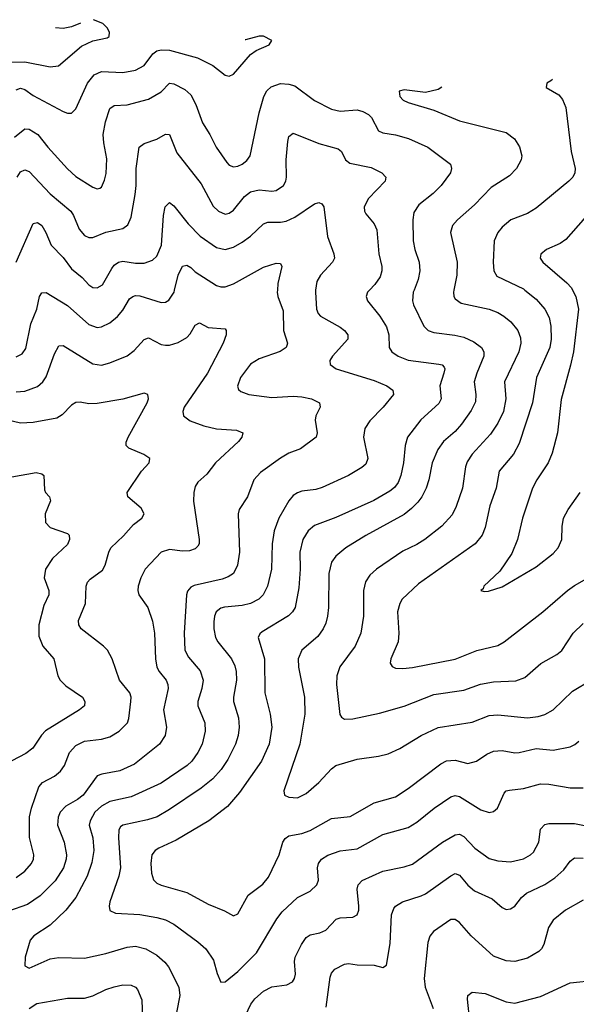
# Model space of a CAD drawing. Header units: inches. Extents: x 501419 to 657765, y 482282 to 547532.
# Tile 55 of 225: x 555926 to 558539, y 536649 to 541268. Entities that reach past the tile are written whole.
import ezdxf

# ---------------------------------------------------------------- set-up
doc = ezdxf.new("R2010")
doc.units = ezdxf.units.IN
doc.header["$MEASUREMENT"] = 0
doc.layers.add('A5553', color=7, linetype='Continuous')
doc.layers.add('A5554', color=7, linetype='Continuous')

msp = doc.modelspace()

# ---------------------------------------------------------------- linework, layer by layer
at = {"layer": 'A5553', "color": 6}
for points, elevation in [([(555910, 539687), (555938.6, 539701.4), (555954.8, 539725.2), (555978.2, 539841.8), (556005.9, 539910), (556019.8, 539970), (556030, 539986.3), (556050, 539988.1), (556150, 539928.1), (556250, 539838.1), (556290, 539824.7), (556310, 539826.8), (556350, 539846.7), (556384.6, 539875.4), (556410, 539905.5), (556442, 539958), (556456.9, 539970), (556470, 539974.7), (556490, 539973.5), (556590, 539941.2), (556610, 539943), (556626.9, 539953.1), (556650.8, 539989.2), (556653.4, 540000)], 3500), ([(557135.4, 540000), (557134.8, 539990), (557137.3, 539970), (557163, 539903), (557164.4, 539810), (557183.8, 539750), (557180.4, 539739.6), (557176.5, 539730), (557148, 539712), (557050, 539677.5), (557010, 539652.1), (556963, 539590), (556948.5, 539548.5), (556953.2, 539533.2), (556963.6, 539523.6), (557002, 539510), (557110, 539496.1), (557210, 539502.1), (557250, 539499.3), (557295.4, 539490), (557332.9, 539470), (557336.6, 539450), (557315.7, 539410), (557312.7, 539390), (557322.8, 539330), (557317.7, 539310), (557244.5, 539255.5), (557190, 539234.1), (557150, 539210.8), (557056.5, 539143.5), (557025.7, 539110), (556995.3, 539030), (556956.5, 538970), (556950.8, 538950), (556958.2, 538770), (556948.7, 538710), (556929.5, 538670.5), (556905, 538655), (556875.7, 538644.3), (556745.8, 538614.2), (556730, 538606.3), (556713.1, 538586.9), (556708.7, 538570), (556698, 538390), (556702, 538310), (556717.7, 538277.7), (556773.9, 538213.9), (556787.1, 538170), (556780.9, 538130), (556763, 538070), (556762.3, 538050), (556795.2, 537970), (556797.3, 537930), (556782.2, 537870), (556762.9, 537830), (556734, 537790), (556712, 537770), (556590, 537686.4), (556450, 537622.5), (556350, 537600.2), (556310, 537578.5), (556279.5, 537550), (556256.2, 537510), (556252.4, 537490), (556269.9, 537429.9), (556274.7, 537370), (556265.2, 537314.8), (556243.4, 537250), (556189.3, 537150.7), (556142.7, 537090), (556070, 537021.1), (555993, 536970), (555975.1, 536950), (555951.8, 536870), (555949.8, 536829.8), (555970, 536818.3), (556070, 536863.1), (556110, 536868.2), (556230, 536866.3), (556330, 536886.8), (556430, 536917.8), (556470, 536921.1), (556518.7, 536910), (556570, 536880.3), (556607.5, 536847.5), (556624.4, 536824.4), (556673, 536730), (556677.5, 536690), (556662, 536610)], 3500), ([(557315.2, 540000), (557313.9, 539990), (557319.1, 539910), (557326.3, 539890), (557337.6, 539877.6), (557430, 539825.6), (557451.2, 539810), (557466.6, 539790), (557466.1, 539770), (557394.2, 539690), (557382.3, 539670), (557383, 539650), (557411.6, 539630), (557590, 539575.1), (557649.7, 539550), (557677.4, 539530), (557680.5, 539510), (557631.8, 539450), (557570, 539386.7), (557545.4, 539350), (557539.3, 539310), (557560.6, 539210), (557550, 539183.2), (557532.2, 539167.8), (557470, 539130.6), (557345.9, 539074.1), (557315.5, 539064.5), (557250, 539055.9), (557230, 539049.3), (557210, 539035.7), (557189, 539011), (557142.9, 538930), (557120, 538870), (557110.8, 538810), (557108.3, 538690), (557089.6, 538610.4), (557069.2, 538570), (557049, 538550), (557010, 538529.5), (556970, 538520.2), (556887.6, 538512.4), (556870, 538507), (556848.9, 538490), (556840.5, 538470), (556836.8, 538443.2), (556837.5, 538410), (556845.2, 538370), (556856, 538350), (556920.3, 538270), (556936.3, 538236.3), (556942.7, 538210), (556943.2, 538170), (556929.4, 538090), (556930.2, 538070.2), (556952.7, 537992.7), (556956.5, 537950), (556951.4, 537910), (556939.6, 537870), (556903.1, 537796.9), (556871.5, 537750), (556833.2, 537706.8), (556777.4, 537662.6), (556630, 537563.4), (556571, 537529), (556526, 537514), (556409.9, 537490.1), (556399.1, 537480.9), (556391.7, 537468.3), (556389.4, 537430.6), (556400.1, 537290), (556391.5, 537250), (556350, 537130), (556346.5, 537110), (556349.4, 537089.4), (556376, 537076), (556490, 537070.9), (556570, 537056.7), (556610, 537044.9), (556650, 537024.8), (556762.8, 536942.8), (556799.7, 536910), (556835.6, 536855.6), (556853, 536793), (556870, 536753.6), (556890, 536753.9), (556950, 536803.5), (557037.4, 536890), (557132.6, 537050), (557157.8, 537082.2), (557230, 537150.5), (557290, 537179.9), (557320.6, 537210), (557328, 537232), (557324.6, 537290), (557328, 537310), (557342.9, 537330), (557371.8, 537348.2), (557430, 537368.4), (557510, 537377.7), (557630, 537446.3), (557750, 537477.9), (557790, 537503.5), (557871.8, 537570), (557950, 537622.8), (557970, 537628.1), (557990, 537624.4), (558090, 537560.8), (558130, 537549.1), (558150, 537553.4), (558168.2, 537570), (558200.5, 537639.5), (558210, 537650), (558225.6, 537654.4), (558290, 537660.9), (558370, 537683.2), (558410, 537681.9), (558510, 537665), (558570, 537665.3)], 3600), ([(557567.7, 540000), (557557.9, 539990), (557551.9, 539970), (557559.2, 539950), (557616.6, 539876.6), (557647.5, 539827.5), (557659.3, 539790), (557659.6, 539730), (557672.1, 539710), (557702.9, 539690), (557750, 539670.8), (557892.8, 539652.8), (557908.4, 539648.4), (557917.6, 539637.6), (557921, 539630), (557916.5, 539610), (557897.8, 539550), (557903.7, 539490), (557892.7, 539467.3), (557809.6, 539390.4), (557746.8, 539310), (557734.7, 539270), (557727.4, 539190), (557715.7, 539130), (557702.6, 539097.4), (557685.8, 539074.2), (557664, 539056), (557588.1, 539011.9), (557410, 538932.7), (557310, 538895.8), (557280.8, 538870), (557254.8, 538830), (557240.6, 538770), (557243.1, 538690), (557236.9, 538603.1), (557218.3, 538510), (557206.4, 538490), (557188.2, 538471.8), (557063.7, 538396.4), (557053, 538387), (557045.8, 538370), (557075.7, 538270), (557076.6, 538110), (557102.5, 538010), (557108.9, 537950), (557096.6, 537870), (557061.5, 537790), (556957.7, 537642.3), (556902.2, 537577.8), (556814.4, 537510), (556660.2, 537419.8), (556578.8, 537381.2), (556562.5, 537370), (556547.1, 537350), (556541, 537310), (556544.8, 537264.8), (556553.8, 537233.8), (556570, 537217.5), (556590, 537207.9), (556710, 537174.1), (556810, 537118.2), (556886.9, 537086.9), (556930, 537063.8), (556950, 537073.2), (556999.2, 537160.8), (557066.6, 537213.4), (557093.8, 537246.2), (557143.3, 537350), (557161.1, 537410), (557172.3, 537427.7), (557190, 537439.7), (557250, 537450.8), (557290, 537465.2), (557390, 537521), (557477.4, 537530), (557590, 537594.5), (557690, 537622.6), (557750, 537660.9), (557903.3, 537776.7), (557930, 537791.2), (557970, 537793.7), (558030, 537779.4), (558070, 537789.4), (558117.8, 537822.2), (558150, 537836.7), (558190, 537839.9), (558250, 537829.5), (558270, 537830.6), (558350, 537849.3), (558430, 537840.6), (558510, 537857.3), (558532.1, 537868), (558550, 537884.1)], 3700), ([(557777, 540000), (557773.1, 539990), (557769.7, 539950), (557774.9, 539930), (557823.4, 539830), (557843.1, 539810), (557870, 539800.7), (557968.7, 539788.7), (558010, 539778.4), (558056.9, 539756.9), (558092.8, 539730), (558104.1, 539710), (558104.9, 539690), (558071, 539610), (558059.8, 539570), (558066.9, 539510), (558064.6, 539475.4), (558045.6, 539434.4), (558000.2, 539370), (557970, 539336.9), (557914.9, 539290), (557888.4, 539251.6), (557862.7, 539190), (557846.7, 539110), (557833.6, 539070), (557813.6, 539030), (557794.6, 539005.4), (557765.4, 538974.6), (557730, 538947.3), (557550, 538849.1), (557456.4, 538790), (557410, 538750.9), (557390, 538723.8), (557376.4, 538670), (557375.5, 538510), (557371.5, 538470), (557362.4, 538437.6), (557350, 538409.9), (557324.9, 538375.1), (557249.7, 538310), (557233.8, 538270), (557235.2, 538230), (557262.7, 538090), (557265.1, 538010), (557241.6, 537870), (557165.1, 537650), (557168.8, 537630), (557190, 537620.1), (557230, 537618.5), (557270, 537637.4), (557330, 537689.6), (557390, 537754.5), (557410, 537769.5), (557510, 537798.5), (557610, 537812.5), (557655.7, 537824.3), (557710, 537848.5), (557810, 537910.6), (557890, 537948.2), (558050, 537973), (558130, 538004.2), (558170, 538006.6), (558310, 537993.5), (558360, 538000), (558390.9, 538009.1), (558430, 538030.8), (558521.1, 538118.9), (558610, 538170.9)], 3800), ([(557963.9, 540000), (557962, 539990), (557963.7, 539970), (557970, 539957.9), (557997.8, 539937.8), (558130.1, 539910), (558170, 539894.6), (558198, 539878), (558231.9, 539850), (558264.1, 539810), (558276.5, 539776.4), (558278.8, 539750), (558269.2, 539710), (558200.8, 539570), (558207.2, 539490), (558196.7, 539430), (558170, 539375.4), (558135.8, 539324.2), (558049.5, 539230), (558026.1, 539193.9), (558018.1, 539170), (558004.7, 539070), (557974.8, 538985.2), (557955.3, 538944.7), (557907.7, 538892.3), (557827, 538830), (557790, 538806.4), (557724.7, 538775.3), (557600.4, 538690), (557570, 538661.8), (557549.2, 538630.8), (557539.4, 538590), (557539.8, 538470), (557527.3, 538390), (557500.2, 538330), (557428, 538232), (557413.9, 538190), (557413.6, 538150), (557429.2, 538009.2), (557436.4, 537996.4), (557450, 537986.2), (557490, 537987.9), (557615.2, 538015.2), (557730, 538048), (557870, 538103.1), (558010, 538123.4), (558089.6, 538150.4), (558150, 538161.2), (558254.1, 538165.9), (558297.5, 538182.5), (558372.2, 538247.8), (558447.1, 538290), (558470.7, 538309.3), (558523.2, 538390), (558570, 538434.9)], 3900), ([(558296.3, 540000), (558350, 539956.6), (558390.2, 539910), (558410.8, 539870.8), (558419.4, 539830), (558419.8, 539770), (558414.6, 539730), (558351.1, 539588.9), (558332.2, 539470), (558270, 539279.7), (558243.2, 539230), (558175.8, 539150), (558163, 539070), (558132.9, 538987.1), (558110, 538885.9), (558096.6, 538850), (558063.5, 538810), (557797.6, 538622.4), (557721.7, 538550), (557709.8, 538530), (557699.9, 538490), (557705.8, 538390), (557701.7, 538350), (557668, 538270), (557665, 538250), (557673.6, 538233.6), (557690, 538226.2), (557724, 538224), (557770, 538229), (557970, 538268.8), (558071.7, 538308.3), (558170, 538332.2), (558200.6, 538350), (558381.2, 538490), (558496.4, 538590), (558530, 538614), (558610, 538659.3)], 4000), ([(558520.8, 540000), (558535.8, 539970), (558548.2, 539910), (558524.9, 539710), (558512, 539648), (558466.8, 539486.8), (558450.4, 539330), (558425.7, 539234.3), (558405.7, 539190), (558353.1, 539110), (558332.5, 539070), (558285.9, 538930), (558262, 538830), (558236.1, 538763.9), (558179.2, 538680.8), (558104.8, 538610), (558101.8, 538598.2), (558090.6, 538590), (558105.5, 538585.5), (558126.9, 538586.9), (558190, 538608.3), (558350, 538701.5), (558430, 538764.7), (558454, 538790), (558471.3, 538830), (558471.5, 538890), (558479.1, 538930), (558500.3, 538970), (558557.3, 539050)], 4100), ([(555910, 539521.9), (555950, 539525.2), (556010, 539547.7), (556035.4, 539570), (556050, 539592), (556090, 539700.3), (556110, 539737.9), (556130, 539739.2), (556270, 539653.2), (556310, 539646.9), (556350, 539657.7), (556430, 539691.2), (556463.9, 539716.1), (556510, 539767.3), (556530, 539775.8), (556590, 539744.5), (556610, 539740.6), (556630, 539741.7), (556670, 539753.4), (556710, 539777.2), (556725.7, 539794.3), (556750, 539835.4), (556770, 539846.3), (556810, 539824.3), (556890, 539817.2), (556895.8, 539810), (556894.9, 539790), (556880.4, 539750), (556807, 539610), (556697.4, 539450), (556691.8, 539430), (556694.8, 539410), (556725.8, 539385.8), (556790, 539363), (556850, 539348.9), (556943, 539343), (556973.2, 539330), (556969.4, 539310), (556952.9, 539290), (556844.8, 539190), (556803.8, 539136.2), (556761.8, 539098.2), (556750, 539078.8), (556743.7, 539050), (556742.1, 539010), (556768.5, 538830), (556768.4, 538810), (556762.1, 538797.9), (556750, 538785.9), (556723, 538777), (556690, 538775.4), (556630, 538782.3), (556589.4, 538770.6), (556514.7, 538690), (556494.9, 538650), (556482.5, 538610), (556480.3, 538590), (556485.9, 538570), (556527.6, 538510), (556550, 538446.5), (556558.7, 538390), (556563.8, 538270), (556570.4, 538230.4), (556581.2, 538210), (556613.8, 538170), (556621.7, 538150), (556622.4, 538130), (556601.6, 538030), (556614.5, 537950), (556608.7, 537910), (556582.1, 537870), (556465, 537775), (556395.9, 537744.1), (556311.2, 537728.8), (556290, 537720.3), (556224, 537630), (556198.3, 537610), (556142.1, 537577.9), (556116.7, 537550), (556106.7, 537526.7), (556104.3, 537490), (556134.5, 537410), (556145.3, 537350), (556144.4, 537330), (556132.1, 537290), (556092.3, 537227.7), (556022.5, 537157.5), (555963.1, 537116.9), (555874, 537086)], 3400), ([(555910, 537243.4), (555950, 537273.5), (555981.9, 537310), (555990.5, 537330), (555992.6, 537350), (555971.7, 537431.7), (555972, 537528), (555981.7, 537570), (556016.7, 537670), (556032.9, 537690), (556090, 537720), (556117.7, 537742.3), (556136.3, 537770), (556159.4, 537830), (556190, 537864), (556230, 537883.6), (556310, 537892.7), (556350, 537903.4), (556393.3, 537930), (556432.7, 537970), (556438.9, 537990), (556448.3, 538070), (556449.3, 538090), (556442.6, 538110), (556395.4, 538170), (556360.7, 538270), (556338.6, 538310), (556320.1, 538330), (556215, 538410), (556203.9, 538430), (556202.3, 538450), (556234.4, 538530), (556237.8, 538610), (556243.7, 538630), (556256.2, 538643.8), (556314.1, 538685.9), (556327.7, 538710), (556343.8, 538770), (556354.7, 538790), (556413.7, 538846.3), (556460.6, 538899.4), (556500.1, 538930), (556509.7, 538950), (556496, 538976), (556433.6, 539030), (556430.5, 539050), (556497.9, 539150), (556534.2, 539190), (556536.9, 539210), (556508.8, 539228.8), (556437.8, 539257.8), (556426.1, 539270), (556425.6, 539285.6), (556435.2, 539310), (556524.7, 539470), (556531.1, 539490), (556527.2, 539510), (556510, 539515.9), (556410, 539487.7), (556290, 539467), (556250, 539466.3), (556210, 539474.2), (556190, 539472.1), (556170, 539460.6), (556124.9, 539415.1), (556100.9, 539399.1), (555990, 539378.9), (555930, 539375.4), (555870, 539389.8)], 3300), ([(555890, 539123.6), (556003.8, 539143.8), (556030, 539137.9), (556039, 539130), (556042.2, 539062.2), (556047, 539050), (556066.3, 539030), (556070.5, 539010.5), (556045.3, 538950), (556047.2, 538910), (556070, 538885.8), (556150, 538858.4), (556159, 538850), (556160.5, 538830), (556150, 538806.3), (556080.1, 538739.9), (556047.3, 538690), (556041.7, 538650), (556062.5, 538590), (556062.6, 538570), (556039.6, 538520.4), (556016.7, 538430), (556015.4, 538375.4), (556035, 538330), (556087, 538270), (556105.6, 538190), (556116.7, 538170), (556143.5, 538143.5), (556220.3, 538090), (556232.6, 538070), (556230.4, 538050), (556207.2, 538030), (556047.7, 537932.3), (556028.2, 537911.8), (555988.1, 537850), (555955, 537825), (555890, 537791.2)], 3200), ([(556972.9, 536570), (557010.8, 536650), (557030, 536674.3), (557070, 536710.8), (557109.1, 536730.9), (557179.2, 536740.8), (557206, 536754), (557215.6, 536770), (557220.3, 536790), (557215.8, 536850), (557218.8, 536870), (557248.5, 536930), (557270, 536961.8), (557290, 536974.8), (557335.4, 536984.6), (557363, 536997), (557411.2, 537048.8), (557430, 537054.6), (557490, 537057.3), (557510.4, 537069.6), (557517.4, 537090), (557518, 537110), (557510.3, 537190), (557514.9, 537210), (557534, 537230), (557630, 537273.4), (557730, 537293.6), (557770, 537306.6), (557910, 537410.4), (557970, 537444.3), (557990, 537447.7), (558010, 537437), (558061.9, 537381.9), (558130, 537333.8), (558170, 537321.9), (558230, 537317.9), (558290, 537332.3), (558323.3, 537350), (558337, 537363), (558362.5, 537410), (558371.2, 537470), (558390, 537492.5), (558410, 537497.2), (558530, 537497.7), (558670, 537469.5)], 3500), ([(557365, 536635), (557383, 536777), (557390, 536795.8), (557405.5, 536814.5), (557450, 536838.1), (557470, 536840.4), (557510, 536834), (557590, 536833.4), (557630, 536822.4), (557648, 536832), (557664.9, 536935.1), (557670.8, 537069.2), (557681.6, 537098.4), (557690.3, 537110), (557723.1, 537130), (557810, 537157.7), (557830, 537168.1), (557950, 537252), (557970, 537262.3), (557990, 537255.7), (558030, 537207.5), (558060.7, 537180.7), (558143.6, 537143.6), (558190, 537102.5), (558210, 537093.8), (558230, 537096.3), (558250, 537109.7), (558280.6, 537150), (558304.6, 537170), (558390, 537211.3), (558437.5, 537242.6), (558480.1, 537279.9), (558510, 537320.2), (558530, 537337), (558570, 537334.8)], 3400), ([(558570, 537137.9), (558488.1, 537090), (558430, 537043.3), (558408.5, 537010), (558386.2, 536930), (558375.9, 536910), (558363.1, 536896.9), (558310, 536865), (558250, 536849.3), (558210, 536852.5), (558150, 536874.3), (558045.4, 536970), (557990, 537032.9), (557970, 537046.4), (557950, 537046.9), (557867.7, 536990), (557851.1, 536968.9), (557840.9, 536939.1), (557823.8, 536770), (557829.8, 536730), (557866.7, 536630)], 3300), ([(555971.4, 536630), (556006.4, 536653.6), (556150, 536677.2), (556230, 536677.5), (556270, 536688.7), (556330, 536717.9), (556370, 536731.7), (556410, 536740.1), (556450, 536739.5), (556469.4, 536729.4), (556478.5, 536718.6), (556499.5, 536670), (556505.5, 536485.5)], 3400), ([(558039.1, 536570), (558027.5, 536672.6), (558030, 536690.8), (558050, 536706.5), (558110, 536700.2), (558210, 536660.3), (558250, 536654.3), (558370, 536685.8), (558510, 536750.1), (558630, 536762.7)], 3200)]:
    msp.add_lwpolyline(points, dxfattribs=dict(at, elevation=elevation))
at = {"layer": 'A5554', "color": 6}
for points, elevation in [([(555890, 541068.6), (555949.8, 541069.8), (556070, 541047.2), (556107.6, 541052.4), (556216.4, 541143.6), (556270, 541168.9), (556336.4, 541183.6), (556346.1, 541190), (556348, 541210), (556336.8, 541230), (556316.9, 541250), (556272.7, 541268.2)], 4000), ([(556211.5, 541251.9), (556170, 541234.2), (556130, 541226.6), (556093.7, 541229.4)], 4000), ([(555910, 540939.9), (555930, 540946.4), (555950, 540940.4), (555990, 540912.3), (556130, 540838), (556150, 540829.5), (556170, 540830.1), (556190, 540849.7), (556244, 540970), (556275.3, 541010), (556310, 541025.1), (556410, 541019.9), (556470, 541031.7), (556510, 541053.6), (556551.2, 541108.8), (556570, 541121.4), (556590, 541126.5), (556630, 541125.5), (556761.3, 541090), (556833.2, 541053.2), (556890, 541008.6), (556910, 541003.1), (556930, 541012.1), (557010, 541105.4), (557036.8, 541123.2), (557096.5, 541150), (557108.8, 541170), (557070, 541191.2), (557050, 541191), (556985.6, 541174.4), (556984.9, 541174.4)], 3900), ([(555902.3, 540717.7), (555950, 540755.7), (555970, 540754.9), (556011.3, 540730), (556058.1, 540670), (556150, 540568.3), (556190, 540532.9), (556270, 540482.3), (556290, 540474.2), (556302.1, 540477.9), (556310, 540482.4), (556325, 540515), (556332.7, 540547.3), (556335.6, 540615.6), (556320.8, 540690), (556318.1, 540730), (556329.6, 540789.6), (556348.6, 540851.4), (556370, 540865.4), (556430, 540868.2), (556530, 540894.8), (556590, 540929.2), (556630, 540969.8), (556650, 540967), (556700.7, 540940.7), (556730, 540915.2), (556752.5, 540870), (556783.6, 540783.6), (556818.3, 540730), (556847.8, 540670), (556898.2, 540598.2), (556910, 540585.4), (556930, 540577.7), (556950, 540580.6), (556970, 540590.3), (556991.8, 540608.2), (557007.1, 540630), (557050, 540830.8), (557072.1, 540907.9), (557086.2, 540933.8), (557106.5, 540953.5), (557150, 540968.4), (557190, 540966.2), (557217.2, 540957.2), (557309.4, 540889.4), (557390, 540848.8), (557430, 540838.9), (557510, 540844.6), (557537.1, 540837.1), (557563.3, 540823.3), (557577.3, 540810), (557610, 540747.1), (557630, 540738.1), (557690, 540728), (557751.1, 540711.1), (557842.1, 540670), (557947.3, 540590), (557953.5, 540570), (557947.7, 540550), (557904.8, 540490), (557867.2, 540452.8), (557800.1, 540399.9), (557775.8, 540364.2), (557771.3, 540330), (557773.5, 540230), (557781.3, 540190), (557801.4, 540130), (557804.8, 540090), (557796.5, 540050), (557777, 540000)], 3800), ([(557907.6, 540952.2), (557890, 540941.1), (557830, 540926), (557730, 540939.1), (557707.2, 540932.8), (557710, 540908.5), (557725.7, 540890), (557750, 540879.2), (557870, 540843.9), (557990, 540794), (558210, 540738.2), (558248.5, 540710), (558272.1, 540672.1), (558283.5, 540630), (558280.4, 540610), (558257.9, 540570), (558224.6, 540535.4), (558139.6, 540480.4), (558060.3, 540399.7), (557981.3, 540330), (557957.8, 540302.2), (557948.4, 540270), (557978.9, 540130), (557977.5, 540070), (557963.9, 540000)], 3900), ([(558426.2, 540987.7), (558419, 540981), (558399.8, 540970), (558397.8, 540950), (558456.3, 540916.3), (558474.2, 540894.2), (558490, 540856.3), (558513.9, 540650), (558533, 540570), (558531.3, 540550), (558521.4, 540530), (558503.8, 540510), (558350, 540383.4), (558310, 540359.6), (558230.5, 540329.5), (558190, 540295.2), (558170.5, 540269.5), (558153.7, 540230), (558147.7, 540130), (558151.1, 540090), (558165.6, 540065.6), (558290, 540005.1), (558296.3, 540000)], 4000), ([(558750.1, 540827.4), (558730, 540821.6), (558710.4, 540809.6), (558698.1, 540790), (558689.8, 540750), (558690.6, 540690), (558701.4, 540650), (558736.2, 540570), (558743.1, 540510), (558733.9, 540466.1), (558710, 540430), (558690.1, 540410), (558610, 540361.7), (558570.1, 540329.9), (558490, 540236.3), (558462.5, 540217.5), (558398.2, 540190), (558372.2, 540167.8), (558369.4, 540150), (558381.8, 540130), (558494, 540034), (558515.8, 540010), (558520.8, 540000)], 4100), ([(555913.6, 540530), (555930, 540554.6), (555950, 540563.6), (555970, 540556.1), (556070, 540451), (556166.9, 540370), (556179.5, 540350), (556204.8, 540284.8), (556230, 540255.7), (556250, 540245.8), (556270, 540246.1), (556330, 540270.8), (556410, 540288.6), (556434.2, 540305.8), (556450, 540341.9), (556468.3, 540448.3), (556473.4, 540490), (556473.1, 540570), (556487.5, 540670), (556510, 540687.6), (556570, 540707.2), (556610, 540731.7), (556630, 540730), (556663.6, 540643.6), (556778.2, 540498.2), (556833.6, 540393.6), (556858.8, 540370), (556890, 540356.6), (556910, 540360.9), (556930, 540374.9), (556982, 540438), (557010, 540461.1), (557050, 540469.8), (557110, 540464.1), (557130, 540467.4), (557164.8, 540490), (557175.8, 540510), (557179.1, 540530), (557177.3, 540610), (557183.9, 540696.1), (557190, 540720.1), (557210, 540736.5), (557330, 540687.4), (557421.6, 540661.6), (557436.3, 540650), (557456, 540610), (557475.1, 540595.1), (557575.4, 540575.4), (557625.6, 540550), (557643.9, 540530), (557641.7, 540510), (557563.6, 540430), (557543.2, 540390), (557543.8, 540370), (557550, 540357.3), (557589.3, 540310), (557601.7, 540281.7), (557612.2, 540170), (557625.8, 540110), (557626.1, 540090), (557617.8, 540062.2), (557593.5, 540026.5), (557567.7, 540000)], 3700), ([(555910.2, 540130.2), (555990, 540312.8), (556010, 540316.5), (556030, 540303.2), (556049.3, 540270), (556073.7, 540210), (556130, 540153.3), (556170, 540099.8), (556218.8, 540058.8), (556250, 540024.5), (556270, 540011.3), (556290, 540009.7), (556315.4, 540024.6), (556359, 540101), (556370, 540116), (556390, 540131.1), (556410, 540135.5), (556470, 540125.9), (556510, 540125.4), (556550, 540140.1), (556570, 540159.6), (556591.4, 540210), (556601, 540350), (556609.1, 540390.9), (556630, 540410.1), (556650, 540395.2), (556717.2, 540310), (556773.1, 540253.1), (556850, 540200), (556890, 540190.7), (556930, 540201.2), (556970, 540224.9), (557010, 540252.9), (557070, 540310.8), (557090, 540317.9), (557150, 540318.5), (557176.4, 540323.6), (557217.8, 540342.2), (557310, 540404.5), (557330, 540410.3), (557344.7, 540404.7), (557353.9, 540390), (557371.3, 540251.3), (557400.5, 540170), (557403, 540150), (557395, 540130), (557337.4, 540070), (557320.4, 540039.6), (557315.2, 540000)], 3600), ([(556653.4, 540000), (556670.3, 540070), (556690, 540112.5), (556710, 540116.9), (556730, 540105.8), (556750, 540085.3), (556850, 540021.3), (556870, 540014.5), (556890, 540014.7), (556930, 540029.6), (557070, 540106.6), (557130, 540126.5), (557150, 540125), (557157, 540110), (557137.4, 540030), (557135.4, 540000)], 3500)]:
    msp.add_lwpolyline(points, dxfattribs=dict(at, elevation=elevation))

doc.saveas('drawing.dxf')
